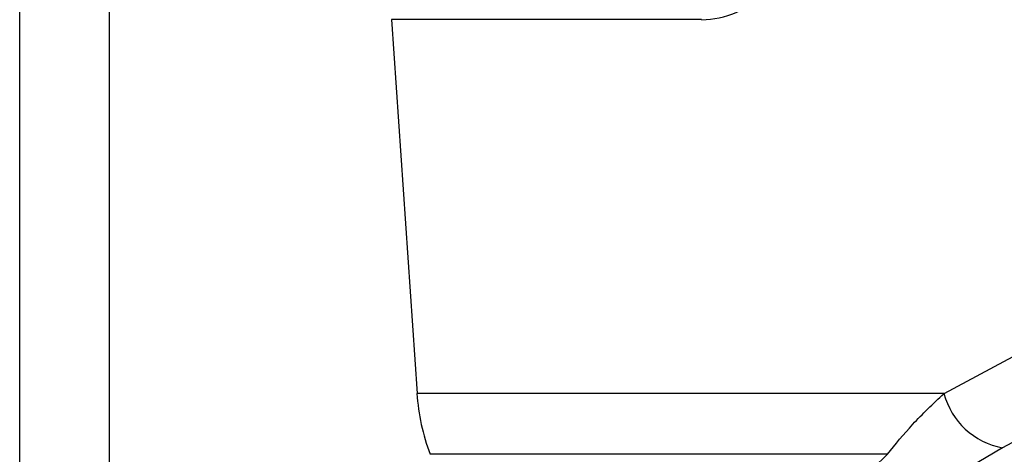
# Model space of a CAD drawing. Header units: millimetres. Extents: x 20 to 19631, y 28 to 16288.
# Tile 29 of 124: x 6188 to 6310, y 5800 to 5854. Entities that reach past the tile are written whole.
import ezdxf

# ---------------------------------------------------------------- set-up
doc = ezdxf.new("R2010")
doc.units = ezdxf.units.MM
doc.header["$LTSCALE"] = 2

msp = doc.modelspace()

# ---------------------------------------------------------------- linework, layer by layer
at = {"color": 8, "linetype": 'Continuous', "lineweight": 25}
for p, q in [((6187.91, 2191.49), (6187.91, 7939.49)), ((6198.99, 7939.49), (6198.99, 2191.49))]:
    msp.add_line(p, q, dxfattribs=at)
at = {"color": 7, "linetype": 'Continuous', "lineweight": 25}
for p, q in [((6234, 5853.93), (6237.18, 5807.52)), ((6272.47, 5853.93), (6234, 5853.93)), ((6302.53, 5807.52), (6326.12, 5820.19)), ((6302.53, 5807.52), (6237.18, 5807.52)), ((6295.51, 5799.98), (6238.8, 5799.98)), ((6309.77, 5800.79), (6302.12, 5796.26))]:
    msp.add_line(p, q, dxfattribs=at)
at = {"color": 7, "linetype": 'Continuous', "lineweight": 25, "flags": 128}
msp.add_lwpolyline([(6333.35, 5813.45), (6323.12, 5807.95), (6309.77, 5800.79)], dxfattribs=at)
at = {"color": 7, "linetype": 'Continuous', "lineweight": 25}
for centre, radius, start, end in [((6263.49, 5809.23), 26.37, 183.7037, 200.5328), ((6311.47, 5809.88), 9.25, 194.7679, 259.4157)]:
    msp.add_arc(centre, radius, start, end, dxfattribs=at)
msp.add_ellipse((6271.04, 5874.93), major_axis=(-2.83, 20.91), ratio=0.700621, start_param=3.046978, end_param=3.63786, dxfattribs=at)
msp.add_open_spline([(6295.51, 5799.98), (6296.5, 5801.22), (6298.51, 5803.72), (6301.18, 5806.25), (6302.53, 5807.52)], degree=3, knots=[0, 0, 0, 0, 0.496617, 1, 1, 1, 1], dxfattribs=at)
at = {"color": 8, "linetype": 'Continuous', "lineweight": 25}
msp.add_open_spline([(6290.79, 5781.06), (6290.61, 5781.05), (6289.26, 5780.95), (6287.23, 5781.36), (6285.41, 5782.33), (6284.66, 5783.77), (6284.58, 5785.43), (6285.16, 5787.41), (6286.76, 5790.45), (6289.97, 5794.64), (6293.62, 5798.15), (6295.51, 5799.98)], degree=3, knots=[0, 0, 0, 0, 0.012565, 0.090916, 0.193302, 0.274655, 0.357974, 0.459362, 0.561994, 0.772969, 1, 1, 1, 1], dxfattribs=at)

doc.saveas('drawing.dxf')
